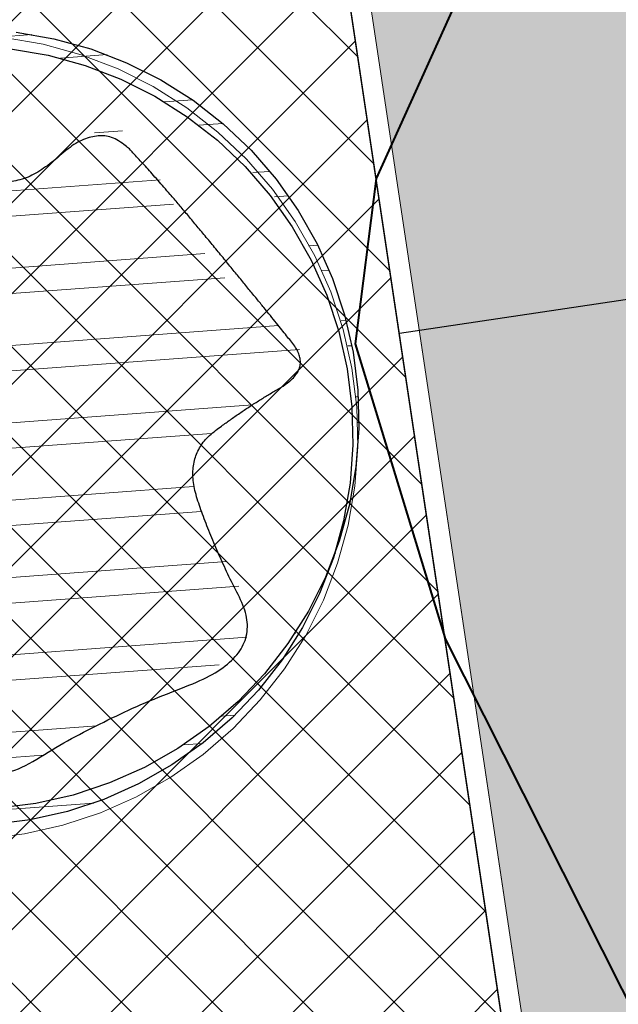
# Model space of a CAD drawing. Header units: metres. Extents: x 538891 to 1080079, y 6588829 to 13178720.
# Tile 31 of 256: x 538959.45 to 538962.4, y 6589561.06 to 6589565.93. Entities that reach past the tile are written whole.
import ezdxf

# ---------------------------------------------------------------- set-up
doc = ezdxf.new("R2010")
doc.units = ezdxf.units.M
doc.header["$LTSCALE"] = 0.4
doc.linetypes.add('#9_DASHED', pattern=[47.625, 31.75, -15.875])
doc.layers.add('KOLDE PST', color=7, linetype='Continuous')
pattern_1 = [(44.99999999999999, (0, 0), (-0.2694076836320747, 0.2694076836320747), []), (44.99999999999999, (0.1796052, 0), (-0.2694076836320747, 0.2694076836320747), [])]

# ---------------------------------------------------------------- blocks, each defined once
blk = doc.blocks.new('#9_019061_PP_TL (2D)')
at = {"linetype": 'Continuous', "lineweight": 0, "true_color": 0xadadad}
h = blk.add_hatch(color=253, dxfattribs=at)
edge = h.paths.add_edge_path()
edge.add_line((539055.036563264, 6589530.463024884), (539048.3747188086, 6589530.055760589))
edge.add_arc((539046.4613783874, 6589561.397426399), 31.40001412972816, 252.6779873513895, 273.4934469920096, ccw=False)
edge.add_line((539037.1122859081, 6589531.421513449), (539020.5064130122, 6589536.600668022))
edge.add_line((539020.5064130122, 6589536.600668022), (539002.2373784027, 6589541.422487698))
edge.add_arc((538996.3423738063, 6589519.087345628), 23.0999924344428, 75.21485467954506, 87.62222620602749)
edge.add_line((538997.3007479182, 6589542.167448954), (538991.029260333, 6589542.427865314))
edge.add_arc((538992.5600730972, 6589579.296086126), 36.89998771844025, 255.2112296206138, 267.6223762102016, ccw=False)
edge.add_arc((538943.9653000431, 6589419.055065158), 130.5786593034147, 72.54137466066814, 76.78927180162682)
edge.add_arc((538977.0741953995, 6589557.099850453), 11.39999941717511, 188.5200826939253, 253.34495439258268, ccw=False)
edge.add_line((538965.8000064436, 6589555.410871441), (538963.164517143, 6589573.003155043))
edge.add_arc((538984.32834651, 6589576.173695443), 21.39999999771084, 167.8579014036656, 188.5200845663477, ccw=False)
edge.add_line((538963.4070869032, 6589580.674905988), (538965.7442530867, 6589591.537863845))
edge.add_line((538965.7442530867, 6589591.537863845), (538967.1166036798, 6589597.115788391))
edge.add_line((538967.1166036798, 6589597.115788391), (538964.1276351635, 6589597.85628789))
edge.add_line((538964.1276351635, 6589597.85628789), (538963.7217129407, 6589596.217814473))
edge.add_line((538963.7217129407, 6589596.217814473), (538963.2486662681, 6589593.988841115))
edge.add_line((538963.2486662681, 6589593.988841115), (538963.2486410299, 6589593.988722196))
edge.add_line((538963.2486410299, 6589593.988722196), (538959.5596338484, 6589576.817373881))
edge.add_line((538959.5596338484, 6589576.817373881), (538964.1183087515, 6589546.387539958))
edge.add_arc((538971.2348484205, 6589558.595297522), 14.1306221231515, 239.7598567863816, 250.0508741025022)
edge.add_line((538966.4136831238, 6589545.312570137), (538976.5177374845, 6589542.315583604))
edge.add_line((538976.5177374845, 6589542.315583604), (538982.3905520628, 6589540.765548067))
edge.add_arc((538992.5600733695, 6589579.296087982), 39.84998958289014, 255.2148550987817, 267.6223767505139)
edge.add_line((538990.9068788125, 6589539.480404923), (538997.1783580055, 6589539.21998891))
edge.add_arc((538996.3423736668, 6589519.087344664), 20.14999340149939, 75.21485469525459, 87.62222622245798, ccw=False)
edge.add_line((539001.4845529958, 6589538.570163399), (539019.044953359, 6589533.935376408))
edge.add_arc((539011.350842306, 6589504.783724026), 30.14992838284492, 72.67797959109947, 75.21485972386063, ccw=False)
edge.add_line((539020.3277360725, 6589533.566245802), (539040.9840028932, 6589527.12382634))
edge.add_arc((539052.8490014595, 6589565.166446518), 39.84995785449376, 252.6779786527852, 260.161416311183)
edge.add_line((539046.0397177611, 6589525.902559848), (539050.8782828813, 6589525.063438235))
edge.add_arc((539053.8779091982, 6589524.280979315), 3.100000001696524, 93.49180486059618, 165.3800611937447, ccw=False)
edge.add_line((539053.6891013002, 6589527.375224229), (539055.2192805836, 6589527.468594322))
edge.add_line((539055.2192805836, 6589527.468594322), (539055.036563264, 6589530.463024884))
at = {"color": 144, "linetype": 'Continuous', "lineweight": 9, "true_color": 0x007299}
for p, q in [((538964.1183087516, 6589546.387539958), (538959.5596338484, 6589576.817373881)), ((538964.0074058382, 6589546.452869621), (538959.5000242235, 6589576.540313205))]:
    blk.add_line(p, q, dxfattribs=at)
at = {"color": 5, "linetype": 'Continuous', "lineweight": 40, "true_color": 0x0000ff}
for p, q in [((538961.2077051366, 6589565.141288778), (538961.1047303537, 6589564.32476997)), ((538961.1047303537, 6589564.32476997), (538961.5473042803, 6589562.874413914)), ((538964.4247110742, 6589557.166571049), (538961.5473042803, 6589562.874413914))]:
    blk.add_line(p, q, dxfattribs=at)
at = {"color": 5, "linetype": '#9_DASHED', "lineweight": 25, "true_color": 0x0000ff}
blk.add_line((538965.7727725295, 6589565.042155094), (538961.3224345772, 6589564.375452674), dxfattribs=at)
at = {"color": 251, "linetype": 'Continuous', "lineweight": 9, "true_color": 0x5b5b5b, "flags": 128}
blk.add_lwpolyline([(539002.2373784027, 6589541.422487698, 0.05419032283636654), (538997.3007479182, 6589542.167448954), (538991.029260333, 6589542.427865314, -0.05420684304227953), (538983.1411201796, 6589543.618468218, 0.01853707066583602), (538973.8068538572, 6589546.178107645, -0.2906445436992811), (538965.8000064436, 6589555.410871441), (538963.164517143, 6589573.003155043, -0.09040084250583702), (538963.4070869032, 6589580.674905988), (538965.7442530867, 6589591.537863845), (538967.1166036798, 6589597.115788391), (538964.1276351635, 6589597.85628789), (538963.7217129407, 6589596.217814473), (538963.2486662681, 6589593.988841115), (538963.2486410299, 6589593.988722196), (538959.5596338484, 6589576.817373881), (538964.1183087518, 6589546.387539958, 0.04493323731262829), (538966.4136831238, 6589545.312570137), (538976.5177374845, 6589542.315583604), (538982.3905520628, 6589540.765548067, 0.05419097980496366), (538990.9068788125, 6589539.480404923), (538997.1783580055, 6589539.21998891, -0.05419032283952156), (539001.4845529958, 6589538.570163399)], format="xyb", dxfattribs=at)
at = {"color": 5, "linetype": 'Continuous', "lineweight": 40, "true_color": 0x0000ff, "flags": 128}
blk.add_lwpolyline([(538964.368523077, 6589574.90663253), (538963.486220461, 6589570.180773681), (538961.2077051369, 6589565.141288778)], dxfattribs=at)
blk = doc.blocks.new('KOLDE PST TL')
at = {"color": 7}
blk.add_blockref('#9_019061_PP_TL (2D)', (0, 0), dxfattribs=at)
blk = doc.blocks.new('#13_Kolde pst HP -xref$0$KASK')
at = {"linetype": 'Continuous', "lineweight": 5, "true_color": 0x00cc00}
h = blk.add_hatch(dxfattribs=at)
h.set_pattern_fill('#13_ANSI32', color=92, style=0, pattern_type=2)
h.set_pattern_definition(pattern_1)
edge = h.paths.add_edge_path()
edge.add_arc((-0.03095108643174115, 0.08041593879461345), 1.926441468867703, 0, 90.00000000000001)
edge.add_arc((-0.03095108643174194, 0.08041593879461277), 1.926441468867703, 90, 180)
edge.add_arc((-0.03095108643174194, 0.08041593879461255), 1.926441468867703, 180, 270)
edge.add_arc((-0.03095108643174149, 0.08041593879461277), 1.926441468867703, 270, 360)
edge.add_arc((0.08015648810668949, 0.1108524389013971), 1.815589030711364, 359.0394496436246, 450.0000000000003)
edge.add_line((0.0801564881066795, 1.926441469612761), (-4.579669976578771e-16, 1.926441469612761))
edge.add_arc((-1.13686837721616e-16, 7.450581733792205e-10), 1.926441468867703, 90.00000000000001, 180)
edge.add_line((-1.926441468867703, 7.450580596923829e-10), (-1.926441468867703, 7.450578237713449e-10))
edge.add_line((-1.926441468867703, 7.450578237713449e-10), (-1.926441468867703, 7.450576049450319e-10))
edge.add_arc((-1.13686837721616e-16, 7.450579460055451e-10), 1.926441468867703, 180, 270)
edge.add_line((5.048709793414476e-32, -1.926441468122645), (2.273736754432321e-16, -1.926441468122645))
edge.add_arc((0, 7.450581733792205e-10), 1.926441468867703, 270, 360)
edge.add_line((1.926441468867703, 7.450580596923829e-10), (1.895490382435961, 0.08041593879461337))
h = blk.add_hatch(dxfattribs=at)
h.set_pattern_fill('#13_ANSI32', color=92, style=0, pattern_type=2)
h.set_pattern_definition(pattern_1)
h.paths.add_polyline_path([(-0.5467557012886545, -1.382114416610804), (-0.5415857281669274, -1.367672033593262), (-0.5395900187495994, -1.344766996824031), (-0.5398120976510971, -1.32330524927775), (-0.5422519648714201, -1.303286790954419), (-0.5469096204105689, -1.284711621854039), (-0.5537850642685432, -1.267579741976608), (-0.562878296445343, -1.251891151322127), (-0.5741893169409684, -1.237645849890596), (-0.5877181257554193, -1.224843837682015), (-0.6031266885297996, -1.212767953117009), (-0.6200769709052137, -1.200701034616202), (-0.6385689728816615, -1.188643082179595), (-0.6586026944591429, -1.176594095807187), (-0.6801781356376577, -1.164554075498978), (-0.7032952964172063, -1.152523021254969), (-0.7279541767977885, -1.140500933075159), (-0.7541547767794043, -1.128487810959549), (-0.782213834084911, -1.116298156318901), (-0.8124480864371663, -1.103746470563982), (-0.84485753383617, -1.09083275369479), (-0.879442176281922, -1.077557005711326), (-0.9162020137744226, -1.063919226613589), (-0.9551370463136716, -1.049919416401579), (-0.9962472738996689, -1.035557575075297), (-1.039532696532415, -1.020833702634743), (-1.082563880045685, -1.005928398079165), (-1.122911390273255, -0.9910222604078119), (-1.160575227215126, -0.976115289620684), (-1.195555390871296, -0.9612074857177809), (-1.227851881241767, -0.946298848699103), (-1.257464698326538, -0.9313893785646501), (-1.28439384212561, -0.9164790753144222), (-1.308639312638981, -0.9015679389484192), (-1.330684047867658, -0.8866578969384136), (-1.351010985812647, -0.8717508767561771), (-1.369620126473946, -0.8568468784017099), (-1.386511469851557, -0.841945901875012), (-1.401685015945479, -0.8270479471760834), (-1.415140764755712, -0.8121530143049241), (-1.426878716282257, -0.7972611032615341), (-1.436898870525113, -0.7823722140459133), (-1.445015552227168, -0.7672064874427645), (-1.451043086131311, -0.7514840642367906), (-1.454981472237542, -0.735204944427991), (-1.45683071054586, -0.7183691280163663), (-1.456590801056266, -0.7009766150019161), (-1.454261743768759, -0.6830274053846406), (-1.449843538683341, -0.6645214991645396), (-1.44333618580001, -0.6454588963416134), (-1.435629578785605, -0.6262876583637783), (-1.427613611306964, -0.6074558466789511), (-1.419288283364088, -0.5889634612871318), (-1.410653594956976, -0.5708105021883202), (-1.401709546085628, -0.5529969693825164), (-1.392456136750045, -0.5355228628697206), (-1.382893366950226, -0.5183881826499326), (-1.373021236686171, -0.5015929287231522), (-1.363008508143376, -0.4849484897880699), (-1.353023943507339, -0.4682662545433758), (-1.343067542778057, -0.4515462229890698), (-1.333139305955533, -0.4347883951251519), (-1.323239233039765, -0.4179927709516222), (-1.313367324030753, -0.4011593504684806), (-1.303523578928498, -0.3842881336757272), (-1.293707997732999, -0.3673791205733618), (-1.284105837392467, -0.3502150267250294), (-1.274902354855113, -0.3325785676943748), (-1.266097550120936, -0.3144697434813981), (-1.257691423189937, -0.2958885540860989), (-1.249683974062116, -0.2768349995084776), (-1.242075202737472, -0.257309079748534), (-1.234865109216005, -0.2373107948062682), (-1.228053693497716, -0.2168401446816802), (-1.222552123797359, -0.1963146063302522), (-1.219271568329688, -0.1761516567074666), (-1.218212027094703, -0.1563512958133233), (-1.219373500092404, -0.1369135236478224), (-1.222755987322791, -0.1178383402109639), (-1.228359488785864, -0.09912574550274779), (-1.236184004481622, -0.08077573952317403), (-1.246229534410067, -0.06278832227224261), (-1.257593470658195, -0.04522564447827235), (-1.269373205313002, -0.02814985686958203), (-1.281568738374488, -0.0115609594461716), (-1.294180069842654, 0.00454104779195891), (-1.307207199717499, 0.0201561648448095), (-1.320650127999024, 0.03528439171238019), (-1.334508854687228, 0.04992572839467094), (-1.348783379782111, 0.06408017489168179), (-1.363277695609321, 0.07803461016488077), (-1.377795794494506, 0.09207591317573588), (-1.392337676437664, 0.1062040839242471), (-1.406903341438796, 0.1204191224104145), (-1.421492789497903, 0.1347210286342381), (-1.436106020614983, 0.1491098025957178), (-1.450743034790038, 0.1635854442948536), (-1.465403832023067, 0.1781479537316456), (-1.479912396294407, 0.1932573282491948), (-1.494092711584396, 0.2093735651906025), (-1.507944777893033, 0.2264966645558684), (-1.52146859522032, 0.2446266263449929), (-1.534664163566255, 0.2637634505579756), (-1.547531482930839, 0.2839071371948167), (-1.560070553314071, 0.3050576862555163), (-1.572281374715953, 0.3272150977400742), (-1.583242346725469, 0.3501736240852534), (-1.592031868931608, 0.3737275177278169), (-1.598649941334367, 0.3978767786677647), (-1.603096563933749, 0.4226214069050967), (-1.605371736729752, 0.4479614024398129), (-1.605475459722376, 0.4738967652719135), (-1.603407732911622, 0.5004274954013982), (-1.59916855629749, 0.5275535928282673), (-1.593439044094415, 0.5545335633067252), (-1.586900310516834, 0.5806259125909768), (-1.579552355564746, 0.6058306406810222), (-1.571395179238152, 0.6301477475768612), (-1.562428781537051, 0.6535772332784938), (-1.552653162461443, 0.6761190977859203), (-1.542068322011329, 0.6977733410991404), (-1.530674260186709, 0.718539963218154), (-1.518258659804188, 0.738759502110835), (-1.504609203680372, 0.7587724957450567), (-1.489725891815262, 0.7785789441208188), (-1.473608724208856, 0.7981788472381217), (-1.456257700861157, 0.8175722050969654), (-1.437672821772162, 0.8367590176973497), (-1.417854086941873, 0.8557392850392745), (-1.396801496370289, 0.87451300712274), (-1.374818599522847, 0.892309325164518), (-1.352208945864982, 0.9083573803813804), (-1.328972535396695, 0.9226571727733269), (-1.305109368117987, 0.9352087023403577), (-1.280619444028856, 0.9460119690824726), (-1.255502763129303, 0.9550669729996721), (-1.229759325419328, 0.9623737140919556), (-1.203389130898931, 0.9679321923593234), (-1.177054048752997, 0.9723730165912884), (-1.151415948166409, 0.9763267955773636), (-1.12647482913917, 0.9797935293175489), (-1.102230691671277, 0.9827732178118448), (-1.078683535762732, 0.9852658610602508), (-1.055833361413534, 0.9872714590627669), (-1.033680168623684, 0.9887900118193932), (-1.012223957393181, 0.9898215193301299), (-0.9912270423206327, 0.9906679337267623), (-0.9704517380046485, 0.9916312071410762), (-0.9498980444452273, 0.9927113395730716), (-0.9295659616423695, 0.9939083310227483), (-0.909455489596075, 0.9952221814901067), (-0.889566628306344, 0.9966528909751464), (-0.8698993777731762, 0.9982004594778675), (-0.8504537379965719, 0.9998648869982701), (-0.8311164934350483, 1.002001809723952), (-0.8117744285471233, 1.004966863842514), (-0.7924275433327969, 1.008760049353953), (-0.7730758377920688, 1.01338136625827), (-0.7537193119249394, 1.018830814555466), (-0.7343579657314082, 1.025108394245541), (-0.7149917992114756, 1.032214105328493), (-0.6956208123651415, 1.040147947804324), (-0.6769326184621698, 1.049494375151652), (-0.6596148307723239, 1.060837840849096), (-0.643667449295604, 1.074178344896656), (-0.6290904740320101, 1.089515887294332), (-0.6158839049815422, 1.106850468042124), (-0.6040477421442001, 1.126182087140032), (-0.593581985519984, 1.147510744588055), (-0.5844866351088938, 1.170836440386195), (-0.5763354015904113, 1.195025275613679), (-0.5687019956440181, 1.218943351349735), (-0.561586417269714, 1.242590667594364), (-0.5549886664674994, 1.265967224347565), (-0.548908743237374, 1.289073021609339), (-0.543346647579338, 1.311908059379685), (-0.5383023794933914, 1.334472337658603), (-0.533775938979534, 1.356765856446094), (-0.5293689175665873, 1.378989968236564), (-0.524682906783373, 1.401346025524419), (-0.5197179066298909, 1.42383402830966), (-0.514473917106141, 1.446453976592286), (-0.5089509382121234, 1.469205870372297), (-0.5031489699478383, 1.492089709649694), (-0.4970680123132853, 1.515105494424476), (-0.4907080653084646, 1.538253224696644), (-0.4836547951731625, 1.560326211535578), (-0.4754938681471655, 1.580117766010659), (-0.4662252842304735, 1.597627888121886), (-0.4558490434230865, 1.612856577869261), (-0.4443651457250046, 1.625803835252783), (-0.4317735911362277, 1.636469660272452), (-0.4180743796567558, 1.644854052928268), (-0.4032675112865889, 1.650957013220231), (-0.3878293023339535, 1.655401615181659), (-0.3722360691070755, 1.658810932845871), (-0.3564878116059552, 1.661184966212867), (-0.3405845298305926, 1.662523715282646), (-0.3245262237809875, 1.66282718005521), (-0.30831289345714, 1.662095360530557), (-0.2919445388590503, 1.660328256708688), (-0.275421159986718, 1.657525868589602), (-0.2579600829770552, 1.653635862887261), (-0.2387786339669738, 1.648605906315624), (-0.2178768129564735, 1.64243599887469), (-0.1952546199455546, 1.63512614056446), (-0.1709120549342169, 1.626676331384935), (-0.1448491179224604, 1.617086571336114), (-0.1170658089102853, 1.606356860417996), (-0.08756212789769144, 1.594487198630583), (-0.05639524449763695, 1.5819962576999), (-0.02362232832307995, 1.569402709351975), (0.01075662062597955, 1.556706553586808), (0.04674160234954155, 1.543907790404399), (0.08433261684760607, 1.531006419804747), (0.1235296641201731, 1.518002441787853), (0.1643327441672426, 1.504895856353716), (0.2067418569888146, 1.491686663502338), (0.2492030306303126, 1.47917752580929), (0.29016229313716, 1.468171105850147), (0.3296196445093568, 1.458667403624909), (0.367575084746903, 1.450666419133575), (0.4040286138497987, 1.444168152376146), (0.4389802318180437, 1.439172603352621), (0.4724299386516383, 1.435679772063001), (0.5043777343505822, 1.433689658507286), (0.5350275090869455, 1.432548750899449), (0.5645831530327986, 1.431603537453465), (0.5930446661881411, 1.430854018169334), (0.6204120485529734, 1.430300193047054), (0.646685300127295, 1.429942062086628), (0.6718644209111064, 1.429779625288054), (0.6959494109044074, 1.429812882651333), (0.7189402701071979, 1.430041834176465), (0.7411046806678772, 1.430278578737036), (0.7627103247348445, 1.430335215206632), (0.7837572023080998, 1.430211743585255), (0.8042453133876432, 1.429908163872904), (0.8241746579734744, 1.429424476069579), (0.843545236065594, 1.42876068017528), (0.8623570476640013, 1.427916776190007), (0.8806100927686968, 1.42689276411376), (0.8983003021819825, 1.425444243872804), (0.9154236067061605, 1.423326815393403), (0.9319800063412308, 1.420540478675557), (0.9479695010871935, 1.417085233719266), (0.9633920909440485, 1.41296108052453), (0.9782477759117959, 1.408168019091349), (0.9925365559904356, 1.402706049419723), (1.006258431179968, 1.396575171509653), (1.018726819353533, 1.38939881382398), (1.029255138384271, 1.380800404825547), (1.037843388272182, 1.370779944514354), (1.044491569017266, 1.359337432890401), (1.049199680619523, 1.346472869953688), (1.051967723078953, 1.332186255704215), (1.052795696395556, 1.316477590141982), (1.051683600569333, 1.299346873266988), (1.04937549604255, 1.281518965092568), (1.046615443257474, 1.263718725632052), (1.043403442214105, 1.245946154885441), (1.039739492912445, 1.228201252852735), (1.035623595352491, 1.210484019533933), (1.031055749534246, 1.192794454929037), (1.026035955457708, 1.175132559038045), (1.020564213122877, 1.157498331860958), (1.014690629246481, 1.139461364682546), (1.008465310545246, 1.120591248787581), (1.001888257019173, 1.100887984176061), (0.9949594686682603, 1.080351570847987), (0.9876789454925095, 1.058982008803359), (0.98004668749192, 1.036779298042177), (0.9720626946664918, 1.013743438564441), (0.963726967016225, 0.989874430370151), (0.9555956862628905, 0.9654057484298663), (0.948225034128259, 0.940570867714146), (0.9416150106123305, 0.9153697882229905), (0.9357656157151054, 0.8898025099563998), (0.9306768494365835, 0.8638690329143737), (0.9263487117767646, 0.8375693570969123), (0.922781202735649, 0.8109034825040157), (0.9199743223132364, 0.7838714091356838), (0.9185285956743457, 0.757370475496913), (0.9190445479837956, 0.7322980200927), (0.9215221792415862, 0.7086540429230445), (0.9259614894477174, 0.6864385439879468), (0.9323624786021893, 0.6656515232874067), (0.9407251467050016, 0.6462929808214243), (0.9510494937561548, 0.6283629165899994), (0.9633355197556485, 0.6118613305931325), (0.977408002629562, 0.5961778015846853), (0.9930917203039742, 0.5807019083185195), (1.010386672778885, 0.5654336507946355), (1.029292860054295, 0.5503730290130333), (1.049810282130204, 0.5355200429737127), (1.071938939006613, 0.520874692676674), (1.09567883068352, 0.5064369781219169), (1.121029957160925, 0.4922068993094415), (1.147796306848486, 0.4781899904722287), (1.175781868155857, 0.4643917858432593), (1.204986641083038, 0.4508122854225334), (1.235410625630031, 0.4374514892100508), (1.267053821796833, 0.4243093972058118), (1.299916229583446, 0.4113860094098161), (1.33399784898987, 0.3986813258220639), (1.369298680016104, 0.3861953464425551), (1.404632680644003, 0.3735443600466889), (1.438813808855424, 0.3603446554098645), (1.471842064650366, 0.3465962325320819), (1.503717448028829, 0.3322990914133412), (1.534439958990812, 0.3174532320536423), (1.564009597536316, 0.3020586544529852), (1.592426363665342, 0.2861153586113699), (1.619690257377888, 0.2696233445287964), (1.64460684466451, 0.2522890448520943), (1.665981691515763, 0.2338188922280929), (1.683814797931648, 0.2142128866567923), (1.698106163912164, 0.1934710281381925), (1.708855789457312, 0.1715933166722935), (1.716063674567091, 0.1485797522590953), (1.7197298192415, 0.1244303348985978), (1.719854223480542, 0.09914506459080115), (1.717567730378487, 0.0729352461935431), (1.714001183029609, 0.04601218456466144), (1.709154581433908, 0.01837587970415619), (1.703027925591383, -0.009973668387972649), (1.695621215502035, -0.03903645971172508), (1.686934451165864, -0.06881249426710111), (1.676967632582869, -0.0993017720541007), (1.665720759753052, -0.1305042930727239), (1.653276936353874, -0.1627998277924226), (1.639719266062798, -0.1965681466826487), (1.625047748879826, -0.2318092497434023), (1.609262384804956, -0.2685231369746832), (1.592363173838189, -0.3067098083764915), (1.574350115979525, -0.3463692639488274), (1.555223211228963, -0.3875015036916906), (1.534982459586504, -0.4301065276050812), (1.514798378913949, -0.4726661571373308), (1.4958414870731, -0.5136622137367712), (1.478111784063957, -0.5530946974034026), (1.461609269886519, -0.5909636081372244), (1.446333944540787, -0.627268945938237), (1.432285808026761, -0.6620107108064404), (1.41946486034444, -0.6951889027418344), (1.407871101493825, -0.7268035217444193), (1.39704241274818, -0.7570744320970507), (1.386516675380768, -0.7862214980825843), (1.376293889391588, -0.8142447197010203), (1.366374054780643, -0.8411440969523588), (1.35675717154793, -0.8669196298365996), (1.347443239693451, -0.8915713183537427), (1.338432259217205, -0.9150991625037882), (1.329724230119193, -0.937503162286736), (1.321064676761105, -0.959039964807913), (1.312199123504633, -0.9799662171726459), (1.303127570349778, -1.000281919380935), (1.293850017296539, -1.019987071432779), (1.284366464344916, -1.03908167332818), (1.274676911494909, -1.057565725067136), (1.264781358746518, -1.075439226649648), (1.254679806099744, -1.092702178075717), (1.243869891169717, -1.109408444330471), (1.231849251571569, -1.125611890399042), (1.218617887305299, -1.141312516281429), (1.204175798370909, -1.156510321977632), (1.188522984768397, -1.171205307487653), (1.171659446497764, -1.185397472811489), (1.153585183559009, -1.199086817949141), (1.134300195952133, -1.212273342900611), (1.113745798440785, -1.223830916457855), (1.091863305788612, -1.232633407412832), (1.068652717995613, -1.238680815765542), (1.044114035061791, -1.241973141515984), (1.018247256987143, -1.24251038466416), (0.9910523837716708, -1.240292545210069), (0.962529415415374, -1.235319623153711), (0.9326783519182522, -1.227591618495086), (0.902793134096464, -1.218599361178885), (0.874167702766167, -1.209833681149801), (0.8468020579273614, -1.201294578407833), (0.820696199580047, -1.192982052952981), (0.7958501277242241, -1.184896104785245), (0.7722638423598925, -1.177036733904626), (0.7499373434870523, -1.169403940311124), (0.7288706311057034, -1.161997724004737), (0.7085088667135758, -1.154834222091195), (0.6882972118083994, -1.147929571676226), (0.6682356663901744, -1.14128377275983), (0.6483242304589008, -1.134896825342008), (0.6285629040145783, -1.128768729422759), (0.6089516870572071, -1.122899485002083), (0.5894905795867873, -1.11728909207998), (0.5701795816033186, -1.11193755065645), (0.5507546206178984, -1.107134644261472), (0.5309516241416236, -1.103170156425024), (0.5107705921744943, -1.100044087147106), (0.4902115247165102, -1.097756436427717), (0.4692744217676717, -1.096307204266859), (0.4479592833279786, -1.095696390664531), (0.4262661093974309, -1.095923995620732), (0.4041948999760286, -1.096990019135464), (0.3827045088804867, -1.099815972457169), (0.3627537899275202, -1.105323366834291), (0.3443427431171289, -1.11351220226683), (0.3274713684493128, -1.124382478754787), (0.3121396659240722, -1.13793419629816), (0.2983476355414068, -1.154167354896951), (0.2860952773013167, -1.173081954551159), (0.2753825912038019, -1.194677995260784), (0.2656851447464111, -1.21723867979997), (0.256478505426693, -1.239047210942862), (0.2477626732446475, -1.260103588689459), (0.2395376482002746, -1.280407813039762), (0.2318034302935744, -1.29995988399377), (0.2245600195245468, -1.318759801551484), (0.2178074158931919, -1.336807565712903), (0.2115456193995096, -1.354103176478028), (0.2054250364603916, -1.370970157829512), (0.1990960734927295, -1.387732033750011), (0.1925587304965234, -1.404388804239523), (0.1858130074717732, -1.420940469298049), (0.1788589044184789, -1.437387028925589), (0.1716964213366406, -1.453728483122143), (0.1643255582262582, -1.469964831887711), (0.1567463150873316, -1.486096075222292), (0.1486639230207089, -1.502067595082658), (0.1397836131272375, -1.517824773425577), (0.1301053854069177, -1.533367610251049), (0.1196292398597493, -1.548696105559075), (0.1083551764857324, -1.563810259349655), (0.096283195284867, -1.578710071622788), (0.08341329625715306, -1.593395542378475), (0.06974547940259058, -1.607866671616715), (0.0551557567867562, -1.621437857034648), (0.03952014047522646, -1.633423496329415), (0.02283863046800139, -1.643823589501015), (0.005111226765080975, -1.652638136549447), (-0.01366207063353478, -1.659867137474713), (-0.03348126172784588, -1.665510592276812), (-0.05434634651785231, -1.669568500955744), (-0.07625732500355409, -1.67204086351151), (-0.09906479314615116, -1.673257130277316), (-0.1226193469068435, -1.673546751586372), (-0.1469209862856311, -1.672909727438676), (-0.171969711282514, -1.67134605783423), (-0.1977655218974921, -1.668855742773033), (-0.2243084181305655, -1.665438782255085), (-0.2515983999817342, -1.661095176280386), (-0.2796354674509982, -1.655824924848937), (-0.3075864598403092, -1.649296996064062), (-0.334618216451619, -1.641180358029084), (-0.3607307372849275, -1.631475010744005), (-0.3859240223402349, -1.620180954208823), (-0.4101980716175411, -1.60729818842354), (-0.4335528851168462, -1.592826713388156), (-0.45598846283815, -1.576766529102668), (-0.4775048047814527, -1.55911763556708), (-0.4970841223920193, -1.540417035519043), (-0.513708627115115, -1.521201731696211), (-0.5273783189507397, -1.501471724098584), (-0.5380931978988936, -1.481227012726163), (-0.5458532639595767, -1.460467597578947), (-0.5506585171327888, -1.439193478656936), (-0.55250895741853, -1.41740465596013), (-0.5514045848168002, -1.395101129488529)])
at = {"color": 92, "linetype": 'Continuous', "lineweight": 30, "true_color": 0x00cc00, "flags": 128}
for points in [[(-1.101224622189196, 1.682193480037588), (-0.9390693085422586, 1.77938563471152), (-0.7681683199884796, 1.860215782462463), (-0.5901675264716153, 1.923905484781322), (-0.406781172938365, 1.969841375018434), (-0.2197753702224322, 1.997581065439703), (-0.03095108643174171, 2.006857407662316), (0.1578731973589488, 1.997581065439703), (0.3448790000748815, 1.969841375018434), (0.5282653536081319, 1.923905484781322), (0.7062661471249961, 1.860215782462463), (0.8771671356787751, 1.77938563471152), (1.039322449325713, 1.682193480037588), (1.191170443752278, 1.569575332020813), (1.331248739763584, 1.442615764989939), (1.458208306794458, 1.302537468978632), (1.570826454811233, 1.150689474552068), (1.668018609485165, 0.9885341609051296), (1.748848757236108, 0.8176331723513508), (1.812538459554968, 0.6396323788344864), (1.858474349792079, 0.4562460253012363), (1.886214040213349, 0.2692402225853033), (1.895490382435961, 0.080415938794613), (1.886214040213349, -0.1084083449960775), (1.858474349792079, -0.2954141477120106), (1.812538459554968, -0.4788005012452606), (1.748848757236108, -0.656801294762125), (1.668018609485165, -0.8277022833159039), (1.570826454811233, -0.9898575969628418), (1.458208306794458, -1.141705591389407), (1.331248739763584, -1.281783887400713)], [(-1.070273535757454, 1.601777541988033), (-0.9081182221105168, 1.698969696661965), (-0.7372172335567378, 1.779799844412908), (-0.5592164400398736, 1.843489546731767), (-0.3758300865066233, 1.889425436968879), (-0.1888242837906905, 1.917165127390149), (0, 1.926441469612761), (0.1888242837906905, 1.917165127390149), (0.3758300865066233, 1.889425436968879), (0.5592164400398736, 1.843489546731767), (0.7372172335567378, 1.779799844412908), (0.9081182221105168, 1.698969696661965), (1.070273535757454, 1.601777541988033), (1.222121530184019, 1.489159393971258), (1.362199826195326, 1.362199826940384), (1.4891593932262, 1.222121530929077), (1.601777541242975, 1.070273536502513), (1.698969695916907, 0.9081182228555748), (1.77979984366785, 0.737217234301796), (1.843489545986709, 0.5592164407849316), (1.889425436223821, 0.3758300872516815), (1.917165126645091, 0.1888242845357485), (1.926441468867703, 7.450581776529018e-10), (1.917165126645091, -0.1888242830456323), (1.889425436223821, -0.3758300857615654), (1.843489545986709, -0.5592164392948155), (1.77979984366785, -0.7372172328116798), (1.698969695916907, -0.9081182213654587), (1.601777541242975, -1.070273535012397), (1.4891593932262, -1.222121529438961), (1.362199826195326, -1.362199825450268)]]:
    blk.add_lwpolyline(points, dxfattribs=at)
at = {"color": 92, "linetype": 'Continuous', "lineweight": 5, "true_color": 0x00cc00, "flags": 128}
blk.add_lwpolyline([(-1.13013691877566, 1.62338380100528), (-0.9626632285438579, 1.723763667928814), (-0.7861570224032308, 1.807244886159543), (-0.6023181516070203, 1.873023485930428), (-0.4129170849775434, 1.920465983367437), (-0.2197778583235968, 1.949115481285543), (-0.02476050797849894, 1.958696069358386), (0.1702568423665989, 1.949115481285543), (0.3633960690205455, 1.920465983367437), (0.5527971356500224, 1.873023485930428), (0.736636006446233, 1.807244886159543), (0.91314221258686, 1.723763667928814), (1.080615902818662, 1.62338380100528), (1.237444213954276, 1.507071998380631), (1.38211680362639, 1.375948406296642), (1.513240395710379, 1.231275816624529), (1.629552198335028, 1.074447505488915), (1.729932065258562, 0.9069738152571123), (1.81341328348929, 0.7304676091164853), (1.879191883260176, 0.5466287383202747), (1.926634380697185, 0.357227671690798), (1.955283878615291, 0.1640884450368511), (1.964864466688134, -0.03092890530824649), (1.955283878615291, -0.2259462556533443), (1.926634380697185, -0.4190854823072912), (1.879191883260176, -0.6084865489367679), (1.81341328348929, -0.7923254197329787), (1.729932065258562, -0.9688316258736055), (1.629552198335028, -1.136305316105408), (1.513240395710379, -1.293133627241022), (1.38211680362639, -1.437806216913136)], dxfattribs=at)
at = {"color": 92, "linetype": 'Continuous', "lineweight": 30, "true_color": 0x00cc00}
blk.add_open_spline([(-0.5467557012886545, -1.382114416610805), (-0.4894500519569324, -1.222030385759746), (-1.067876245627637, -1.02759953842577), (-1.483859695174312, -0.8074444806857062), (-1.393863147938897, -0.5147163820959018), (-1.16992279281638, -0.1711343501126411), (-1.363981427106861, 0.087402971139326), (-1.633881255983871, 0.3588212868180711), (-1.534187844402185, 0.8471504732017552), (-0.9339961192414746, 0.9750419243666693), (-0.5754655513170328, 1.087757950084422), (-0.5073803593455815, 1.628191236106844), (-0.0876610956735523, 1.589546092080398), (0.7813010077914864, 1.438528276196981), (1.094941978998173, 1.377438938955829), (0.9694522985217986, 1.021629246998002), (0.8863865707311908, 0.6384504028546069), (1.268434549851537, 0.4033127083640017), (1.852911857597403, 0.1634311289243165), (1.435626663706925, -0.5977031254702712), (1.192432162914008, -1.372666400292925), (0.3517067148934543, -0.9374530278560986), (0.1677324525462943, -1.749962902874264), (-0.6040613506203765, -1.542198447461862), (-0.5467557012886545, -1.382114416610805)], degree=2, dxfattribs=at)
blk = doc.blocks.new('#13_KOLDE TAIM (2D)')
at = {"linetype": 'Continuous', "lineweight": 5, "true_color": 0xcc9900}
h = blk.add_hatch(dxfattribs=at)
h.set_pattern_fill('#13_ANSI37', color=42, style=0, pattern_type=2)
h.set_pattern_definition([(45, (0, 0), (-0.2245064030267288, 0.2245064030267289), []), (135, (0, 0), (-0.2245064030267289, -0.2245064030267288), [])])
edge = h.paths.add_edge_path()
edge.add_line((538961.632109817, 6589556.233650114), (538961.1990446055, 6589559.124424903))
edge.add_line((538961.1990446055, 6589559.124424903), (538962.0008044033, 6589559.847233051))
edge.add_line((538962.0008044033, 6589559.847233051), (538959.4999332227, 6589576.540920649))
edge.add_line((538959.4999332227, 6589576.540920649), (538959.5000242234, 6589576.540313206))
edge.add_line((538959.5000242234, 6589576.540313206), (538959.2073613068, 6589575.161885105))
edge.add_line((538959.2073613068, 6589575.161885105), (538958.0282637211, 6589568.560276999))
edge.add_arc((539053.3139841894, 6589553.646247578), 96.44582312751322, 171.1042940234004, 173.6313778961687)
edge.add_arc((538987.6887459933, 6589560.749958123), 30.43838560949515, 173.2180353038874, 189.4873961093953)
edge.add_arc((538976.255991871, 6589559.305122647), 18.92943217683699, 190.8780346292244, 200.6095432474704)
edge.add_line((538958.5380259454, 6589552.64200881), (538961.9740730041, 6589553.950994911))
edge.add_line((538961.9740730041, 6589553.950994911), (538961.632109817, 6589556.233650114))
at = {"color": 42, "linetype": 'Continuous', "lineweight": 25, "true_color": 0xcc9900, "flags": 128}
blk.add_lwpolyline([(538961.632109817, 6589556.233650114), (538961.1990446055, 6589559.124424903), (538962.0008044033, 6589559.847233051), (538959.4999332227, 6589576.540920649), (538959.5000242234, 6589576.540313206), (538959.2073613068, 6589575.161885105), (538958.0282637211, 6589568.560276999, 0.01102693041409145), (538957.4633459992, 6589564.344469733, 0.07110796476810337), (538957.6667001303, 6589555.732779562, 0.04248725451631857), (538958.5380259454, 6589552.64200881), (538961.9740730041, 6589553.950994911)], format="xyb", close=True, dxfattribs=at)
at = {"color": 92, "true_color": 0x00cc00, "rotation": 319.2707431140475}
blk.add_blockref('#13_Kolde pst HP -xref$0$KASK', (538959.1668011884, 6589563.870509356), dxfattribs=at)
blk = doc.blocks.new('Kolde pst Taim')
at = {"color": 13, "true_color": 0xff4646}
blk.add_blockref('#13_KOLDE TAIM (2D)', (0, 0), dxfattribs=at)

msp = doc.modelspace()

# ---------------------------------------------------------------- block references
at = {"layer": 'KOLDE PST', "color": 7}
for name in ['KOLDE PST TL', 'Kolde pst Taim']:
    msp.add_blockref(name, (0, 0), dxfattribs=at)

doc.saveas('drawing.dxf')
